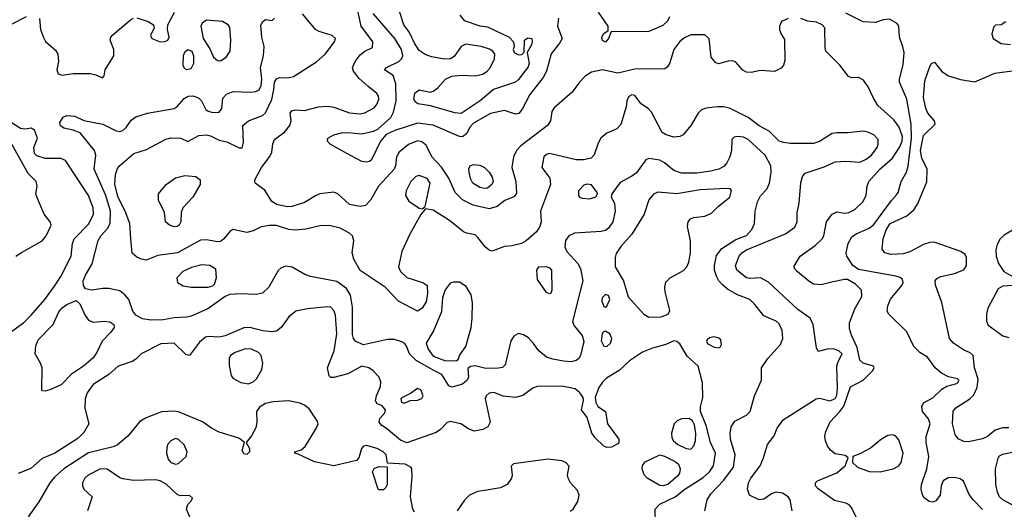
# Model space of a CAD drawing. Extents: x 1173029 to 1307123, y 522559 to 678521.
# Tile 209 of 256: x 1211311 to 1217655, y 592984 to 596137. Entities that reach past the tile are written whole.
import ezdxf

# ---------------------------------------------------------------- set-up
doc = ezdxf.new("R2010")
doc.units = 0

msp = doc.modelspace()

# ---------------------------------------------------------------- linework, layer by layer
at = {"layer": '0CON10XD'}
for points in [[(1211253, 596107), (1211355, 596157.5)], [(1211438.6, 596145), (1211445.4, 596075), (1211463, 596023), (1211477.3, 595997.3), (1211541.2, 595941.2), (1211556.9, 595915), (1211560.3, 595869.7), (1211550.8, 595815), (1211558.3, 595788.3), (1211585, 595778.8), (1211655, 595790.5), (1211765, 595790), (1211802.1, 595782.1), (1211845, 595762.5), (1211853.9, 595776.1), (1211862, 595815), (1211918.1, 595905), (1211916.7, 595945), (1211894.4, 596005), (1211898.5, 596025), (1211910.1, 596039.9), (1212025, 596136.4), (1212045, 596147.3)], [(1215725.6, 592975), (1215741.2, 593045), (1215764.6, 593085), (1215847.5, 593172.5), (1215910, 593255), (1215920.7, 593335), (1215891.8, 593435), (1215888.8, 593475), (1215894.6, 593515.4), (1215918.9, 593551.1), (1215995, 593589.5), (1216018.2, 593615), (1216045.4, 593715), (1216091.5, 593815), (1216090.6, 593895), (1216131.2, 593955), (1216213.6, 594045), (1216228.8, 594085), (1216224.6, 594135), (1216205, 594178.1), (1216185, 594196.5), (1216105, 594230), (1216046.5, 594305), (1216015, 594335.5), (1215936, 594366), (1215872.6, 594402.6), (1215840, 594430), (1215816.2, 594456.2), (1215800.6, 594485), (1215787.9, 594525), (1215786.9, 594555), (1215801.4, 594618.6), (1215835, 594663.6), (1215925, 594720.8), (1215995, 594746.9), (1216028.7, 594785), (1216045.3, 594825), (1216049.1, 594905), (1216065.9, 594965), (1216085, 595002.5), (1216124.4, 595045.6), (1216142.6, 595085), (1216153.2, 595155), (1216150.8, 595195), (1216113.8, 595265), (1216005, 595366.5), (1215975, 595380.5), (1215935, 595384.4), (1215915, 595380), (1215899.2, 595365), (1215897.8, 595295), (1215886.9, 595253.1), (1215867.8, 595215), (1215848, 595192), (1215815, 595175.4), (1215765, 595161.7), (1215675, 595149.5), (1215575, 595149.7), (1215525.2, 595165.2), (1215465.7, 595215.7), (1215435, 595231.5), (1215365, 595243.5), (1215345, 595235.6), (1215285, 595150.9), (1215255, 595128.5), (1215180.7, 595089.3), (1215126.7, 595015), (1215122.5, 594995), (1215142.5, 594955), (1215148.5, 594905), (1215132.1, 594835), (1215105, 594795.4), (1215085, 594780.3), (1215057.7, 594772.3), (1214885, 594762.9), (1214850, 594745), (1214826.9, 594715), (1214824.4, 594675), (1214835.6, 594645), (1214907.9, 594567.9), (1214925, 594534), (1214940.4, 594455), (1214921.8, 594388.2), (1214873.7, 594193.7), (1214883.5, 594165), (1214935, 594103.1), (1214945.8, 594065), (1214924.1, 593975), (1214913.8, 593956.2), (1214897.1, 593942.9), (1214865, 593934.7), (1214815, 593937.3), (1214745, 593950.9), (1214706.2, 593965), (1214655, 594004), (1214622.4, 594052.4), (1214588.6, 594088.6), (1214557.8, 594107.8), (1214525, 594115.6), (1214495, 594098.6), (1214475, 594068.8), (1214438.6, 593915), (1214421.7, 593898.3), (1214395, 593892.2), (1214315, 593891.1), (1214245, 593907.5), (1214215, 593903.3), (1214198.3, 593891.7), (1214203.3, 593835), (1214193.8, 593815), (1214165, 593790), (1214095, 593770.8), (1214075, 593778.8), (1214031.7, 593851.7), (1213978.2, 593878.2), (1213865, 593942.5), (1213822, 593985), (1213803.3, 594035), (1213791.7, 594051.7), (1213773, 594063), (1213725, 594077.5), (1213681.7, 594078.3), (1213525, 594043.5), (1213477.5, 594065), (1213461.4, 594085), (1213455, 594110), (1213456.2, 594285), (1213442.6, 594362.6), (1213416.4, 594406.4), (1213355, 594450.5), (1213183.8, 594483.8), (1213147, 594497), (1213066.4, 594543.6), (1213025, 594550), (1212995, 594538.8), (1212977, 594523), (1212916.1, 594413.9), (1212875, 594377.1), (1212835, 594366.9), (1212735, 594372.1), (1212663.5, 594366.5), (1212634.4, 594355.6), (1212522, 594275), (1212415, 594227.2), (1212385, 594220.6), (1212305, 594218.1), (1212235, 594204.7), (1212155, 594202.9), (1212101.5, 594211.5), (1212059.2, 594235), (1212040.2, 594260.2), (1212012.9, 594335), (1211988.6, 594365), (1211955, 594390.5), (1211886, 594406), (1211845, 594406), (1211774.6, 594394.6), (1211733.8, 594403.8), (1211720.9, 594425), (1211720.7, 594455), (1211735, 594491.9), (1211777.2, 594565), (1211815.9, 594715), (1211833.9, 594745), (1211877.4, 594792.6), (1211893.2, 594825), (1211895.2, 594905), (1211865.2, 595005), (1211791.3, 595175), (1211801.3, 595265), (1211792.9, 595295), (1211699.5, 595409.5), (1211656.2, 595426.2), (1211595, 595439.5), (1211574, 595454), (1211568.6, 595475), (1211589.7, 595510.3), (1211615, 595519.2), (1211665, 595515.7), (1211725, 595486.9), (1211845.3, 595465.3), (1211932.2, 595422.2), (1211955, 595417.5), (1211975, 595424.6), (1211997.4, 595442.6), (1212028.9, 595491.1), (1212058.6, 595511.4), (1212134.7, 595535.3), (1212305, 595565.6), (1212325, 595577.5), (1212370.5, 595629.5), (1212395.4, 595644.6), (1212427.2, 595647.2), (1212463.4, 595633.4), (1212482, 595615), (1212509.6, 595559.6), (1212525, 595547.1), (1212555, 595538.9), (1212595, 595541.1), (1212613.1, 595565), (1212619.1, 595630.9), (1212642.6, 595657.4), (1212685.4, 595674.6), (1212795, 595670.5), (1212832.5, 595675), (1212853.6, 595686.4), (1212867.6, 595712.4), (1212871.8, 595755), (1212861.7, 595828.3), (1212880.8, 595905), (1212886.2, 595965), (1212870, 596025), (1212865, 596100), (1212875, 596122.5), (1212895, 596137.5), (1212938.3, 596131.7), (1212953.6, 596146.4)], [(1212065, 596148.2), (1212138, 596125), (1212172.5, 596105), (1212177.5, 596085), (1212152.5, 596035), (1212161.2, 596015), (1212215, 595994.4), (1212245, 595995.8), (1212265.7, 596004.3), (1212274, 596025), (1212263.1, 596075), (1212265.5, 596105), (1212307.7, 596185)], [(1216262.5, 596145), (1216218.8, 596125), (1216206, 596095), (1216206, 596075), (1216215, 596047.5), (1216239.3, 596009.3), (1216240, 595875), (1216232, 595845), (1216218, 595825), (1216175, 595804.4), (1216085, 595810), (1216025, 595797.5), (1215995, 595799.5), (1215971.2, 595811.2), (1215925, 595864.2), (1215905, 595872.5), (1215875, 595870.8), (1215813, 595853), (1215795, 595862.5), (1215766.7, 595895), (1215754.2, 596014.2), (1215725, 596040), (1215635, 596039.2), (1215595, 596020.9), (1215564.1, 595995.9), (1215525.5, 595945), (1215500.3, 595859.7), (1215485, 595833.3), (1215468.8, 595821.2), (1215275, 595817.5), (1215165, 595792.5), (1215065, 595814.5), (1214995, 595800), (1214955, 595774.5), (1214918.1, 595735), (1214870.6, 595669.4), (1214755, 595570), (1214738.6, 595545), (1214730, 595485), (1214712.5, 595455), (1214538.9, 595325), (1214511.2, 595295), (1214493.3, 595255), (1214482, 595185), (1214506.8, 595095), (1214511.7, 595018.3), (1214495, 594996), (1214437.6, 594972.4), (1214386.6, 594933.4), (1214335, 594919.7), (1214232.5, 594942.5), (1214165, 594976.8), (1214116.9, 595025), (1214075, 595117.5), (1214027.9, 595187.9), (1213967.2, 595255), (1213928.8, 595328.8), (1213901.5, 595351.5), (1213875, 595357.6), (1213815, 595332.5), (1213755, 595283.3), (1213738.8, 595255), (1213732.9, 595195), (1213723.8, 595175), (1213623.5, 595065), (1213571.4, 594975), (1213539.6, 594940.4), (1213505, 594933.3), (1213435, 594947.5), (1213361.2, 595015), (1213335, 595027.1), (1213245, 595015.8), (1213217.5, 595002.5), (1213145, 594958.9), (1213065, 594934.4), (1213035, 594932.5), (1212966.5, 594946.5), (1212936.2, 594966.2), (1212890.4, 595040.4), (1212827.5, 595085), (1212825.6, 595105), (1212869.6, 595185), (1212922.9, 595257.1), (1212934.6, 595285), (1212941.5, 595338.5), (1212951.9, 595365), (1213018.6, 595415), (1213050.8, 595455), (1213060, 595485), (1213054, 595535), (1213065, 595550), (1213085, 595556), (1213145, 595552.5), (1213235, 595576.7), (1213295, 595580), (1213335, 595572.9), (1213435, 595537.2), (1213505, 595531.8), (1213535, 595536.6), (1213595, 595568.9), (1213614.6, 595595), (1213623.9, 595625), (1213622.1, 595645), (1213611.3, 595661.3), (1213555, 595709.7), (1213497.4, 595757.4), (1213462.2, 595805), (1213455, 595830), (1213471.9, 595868.1), (1213505, 595911.4), (1213535, 595934.2), (1213585, 595957.5), (1213585.8, 595995), (1213510, 596095), (1213491.1, 596185)], [(1212947.2, 595687.2), (1212952.4, 595735), (1212965, 595756.4), (1212985, 595763.8), (1213038, 595762), (1213075, 595770.5), (1213224.2, 595865.8), (1213280, 595915), (1213340, 595995), (1213345.8, 596015), (1213325, 596035.6), (1213240.9, 596060.9), (1213217.5, 596075), (1213132.9, 596175)], [(1214783.1, 596146.9), (1214775.5, 596095), (1214806.9, 596015), (1214790, 595985), (1214735, 595916.2), (1214704.3, 595805.7), (1214684.8, 595765.2), (1214598.2, 595655), (1214548.5, 595561.5), (1214527, 595533), (1214505, 595528.9), (1214435, 595552.1), (1214345, 595532.7), (1214235, 595471.8), (1214212.1, 595445), (1214191.9, 595405), (1214165, 595382.5), (1214145, 595384.3), (1213975, 595458.6), (1213875, 595470), (1213727.3, 595422.7), (1213673.1, 595396.9), (1213636.1, 595353.9), (1213578, 595235), (1213565.6, 595224.4), (1213545, 595219.4), (1213515, 595223.8), (1213418, 595275), (1213311.2, 595335), (1213293.8, 595355), (1213296.7, 595375), (1213334.6, 595395.4), (1213385, 595409.2), (1213425, 595411.5), (1213515, 595401.5), (1213591.3, 595418.7), (1213618.1, 595431.9), (1213701.9, 595508.1), (1213718.9, 595541.1), (1213736.2, 595613.8), (1213734.7, 595724.7), (1213717.7, 595777.7), (1213662, 595815), (1213675, 595830), (1213753.1, 595866.9), (1213773.6, 595886.4), (1213780, 595905), (1213770.4, 595945), (1213727.3, 596015), (1213588, 596178)], [(1214155, 595532.8), (1214115, 595536.7), (1213957.7, 595582.3), (1213876.2, 595595), (1213861.9, 595605), (1213851.1, 595625), (1213856.7, 595665), (1213885, 595685.5), (1213955, 595671.1), (1213975, 595677.3), (1214005, 595698.8), (1214055, 595753.6), (1214095, 595774.5), (1214155, 595780.9), (1214245.4, 595774.6), (1214295, 595787.1), (1214323.8, 595805), (1214342.1, 595827.9), (1214371.2, 595885), (1214373.3, 595915), (1214360, 595935), (1214337, 595947), (1214285, 595964.3), (1214185, 595980), (1214155.7, 595965), (1214110.3, 595899.7), (1214085.9, 595884.1), (1214047.3, 595882.7), (1213965, 595898.2), (1213923.3, 595913.3), (1213885, 595939.1), (1213855.7, 595985), (1213823.4, 596055), (1213786.4, 596105), (1213758.8, 596188.8)], [(1214145.7, 596165.7), (1214175, 596132.2), (1214275, 596098.6), (1214325, 596091.4), (1214464, 596025), (1214492, 595995), (1214496.2, 595965), (1214490, 595945), (1214496.4, 595926.4), (1214525, 595910), (1214547, 595913), (1214561.7, 595928.3), (1214563.3, 596005), (1214585, 596020), (1214610, 596015), (1214613.8, 595995), (1214608, 595975), (1214580, 595925), (1214592.9, 595855), (1214585, 595830), (1214565, 595805.6), (1214525, 595751.9), (1214505, 595734.5), (1214363, 595687), (1214278.2, 595615), (1214155, 595532.8)], [(1215498.6, 596155), (1215485, 596128), (1215455, 596100.6), (1215365, 596061.9), (1215121.7, 596058.3), (1215104.3, 596015), (1215085, 595992.9), (1215065, 596003.8), (1215062.5, 596025), (1215075, 596047.5), (1215103, 596067), (1215102.5, 596095), (1215040.9, 596185)], [(1216705.3, 592925.3), (1216670.4, 592995), (1216655, 593013.6), (1216635, 593023.8), (1216560.7, 593040.7), (1216456.3, 593116.3), (1216439.2, 593135), (1216439.2, 593155), (1216451.9, 593168.1), (1216575, 593218.7), (1216629.2, 593265), (1216650, 593315), (1216630, 593330), (1216565, 593340.5), (1216535, 593365.4), (1216515, 593393.6), (1216502.9, 593425), (1216499.2, 593455), (1216504.8, 593485.2), (1216532.9, 593547.1), (1216596.2, 593613.8), (1216620.5, 593649.5), (1216665, 593773.8), (1216746.7, 593815), (1216806.2, 593875), (1216816.7, 593895), (1216812.5, 593905), (1216745, 593925.6), (1216724, 593944), (1216706.9, 594026.9), (1216670.8, 594105), (1216658.3, 594148.3), (1216657.5, 594185), (1216691.1, 594275), (1216737.9, 594355), (1216735.5, 594395), (1216696.9, 594435), (1216645, 594464), (1216625, 594464.7), (1216551.9, 594448.1), (1216475, 594429.2), (1216426, 594435), (1216395, 594453.3), (1216320, 594515), (1216302.9, 594535), (1216300.9, 594549.1), (1216339.2, 594615), (1216437.4, 594682.6), (1216481.8, 594725), (1216491.5, 594745), (1216509.1, 594835), (1216545, 594885.8), (1216575, 594900.8), (1216625, 594891.2), (1216653.8, 594895), (1216692, 594915), (1216744, 594965), (1216764.3, 595005), (1216771.5, 595065), (1216782.2, 595095), (1216853.8, 595175), (1216935.5, 595244.5), (1216981.5, 595318.5), (1216996, 595355), (1216999.4, 595385), (1216976.8, 595445), (1216942.3, 595492.3), (1216840, 595585), (1216809.2, 595635), (1216778, 595705), (1216747.6, 595747.6), (1216715, 595764.2), (1216672.3, 595762.3), (1216651.2, 595771.2), (1216594.5, 595844.5), (1216506.2, 595935), (1216500, 595955), (1216498, 596085), (1216481.2, 596105), (1216445, 596121.4), (1216388.3, 596128.3), (1216345, 596145.8)], [(1217515, 592983.6), (1217454.3, 593045), (1217428.6, 593078.6), (1217391.9, 593165), (1217370.9, 593180.9), (1217335, 593190), (1217292.9, 593187.1), (1217261.5, 593168.5), (1217248.8, 593135), (1217242.9, 593075), (1217215, 593038.5), (1217195, 593031.1), (1217172, 593035), (1217138.8, 593058.8), (1217127, 593077), (1217119.5, 593115), (1217121.5, 593145), (1217156.5, 593245), (1217168.1, 593325), (1217151.8, 593415), (1217152.6, 593452.6), (1217176.4, 593535), (1217166, 593566), (1217128.6, 593615), (1217123, 593647), (1217135, 593670), (1217195, 593701.9), (1217252.5, 593757.5), (1217285, 593776.4), (1217348.8, 593795), (1217360.8, 593805), (1217362.5, 593815), (1217353.3, 593825), (1217295, 593838.2), (1217250.9, 593860.9), (1217209.4, 593895), (1217159.4, 593965), (1217110.6, 593995), (1217072, 594032), (1217027.5, 594127.5), (1216911.1, 594241.1), (1216899.7, 594259.7), (1216904.1, 594294.1), (1216922.8, 594337.2), (1216995, 594426.2), (1217004.2, 594445), (1217000, 594465), (1216985, 594477.1), (1216956.4, 594486.4), (1216715, 594528.1), (1216679.2, 594555), (1216640.5, 594615), (1216635.5, 594635), (1216648.5, 594695), (1216671.9, 594738.1), (1216701.3, 594758.7), (1216784.7, 594795.3), (1216815, 594818.8), (1216927.7, 594972.3), (1216961.4, 595008.6), (1216971.9, 595025), (1216991.2, 595095), (1217024.3, 595155.7), (1217035.6, 595194.4), (1217057.9, 595375), (1217054.8, 595465), (1217028.1, 595625), (1216980.9, 595735), (1216980.9, 595755), (1217003.7, 595846.3), (1217008.9, 595925), (1217002.4, 595962.4), (1216980, 596025), (1216976.2, 596095), (1216965, 596113.3), (1216915, 596141.2), (1216875, 596136), (1216825, 596118.8), (1216745, 596122.5), (1216635, 596179.2)], [(1212605, 595872.5), (1212641.5, 595895), (1212667.9, 595935), (1212672.1, 596005), (1212665, 596086.7), (1212654.3, 596105), (1212618, 596125), (1212515, 596134), (1212487.3, 596115), (1212478.9, 596095), (1212492.2, 596015), (1212535, 595950), (1212559.1, 595895), (1212584.7, 595874.7), (1212605, 595872.5)], [(1217665, 596123.3), (1217635.9, 596104.1), (1217598.3, 596101.7), (1217585, 596090), (1217575.9, 596044.1), (1217584.3, 596015), (1217635, 595984.6), (1217695, 595978.2)], [(1212385, 595816.2), (1212415, 595822.5), (1212433, 595857), (1212433, 595903), (1212421.2, 595931.2), (1212395, 595942), (1212373.2, 595926.8), (1212364, 595905), (1212362, 595845), (1212371.2, 595825), (1212385, 595816.2)], [(1217685, 593508.5), (1217645, 593509.5), (1217595.4, 593494.6), (1217546.6, 593453.4), (1217515, 593438), (1217425, 593418), (1217395, 593420.8), (1217358.6, 593438.6), (1217337.5, 593465), (1217321.1, 593535), (1217325, 593616), (1217343, 593637), (1217433.3, 593696.7), (1217457.9, 593722.1), (1217480.5, 593769.5), (1217487.4, 593822.6), (1217462.9, 593895), (1217454.2, 593975), (1217435, 593992.5), (1217392.2, 594012.2), (1217328, 594055), (1217301.4, 594085), (1217252.9, 594315), (1217212.3, 594427.7), (1217209.2, 594455), (1217220.2, 594469.8), (1217247, 594483), (1217335, 594503.5), (1217394.5, 594525.5), (1217412.5, 594555), (1217412.5, 594605), (1217404, 594625), (1217374.6, 594644.6), (1217203.9, 594703.9), (1217175, 594702.9), (1217135, 594690), (1217046.7, 594643.3), (1217005, 594629.7), (1216925, 594624.6), (1216886.2, 594635), (1216869.1, 594659.1), (1216873.8, 594725), (1216895, 594783.5), (1216920, 594825), (1217026.5, 594875), (1217073.8, 594915), (1217097, 594953), (1217156.5, 595093.5), (1217157.9, 595175), (1217123.5, 595245), (1217114.8, 595295), (1217135, 595392), (1217210, 595465), (1217205, 595486.7), (1217162, 595535), (1217149.2, 595565), (1217134.5, 595635), (1217143.9, 595743.9), (1217174.6, 595835.4), (1217185, 595856), (1217205, 595863.8), (1217253.6, 595803.6), (1217296.2, 595776.2), (1217372.4, 595752.4), (1217465, 595736.7), (1217595, 595792.5), (1217705, 595808)], [(1216288.1, 592975), (1216275.6, 593045), (1216262.5, 593065), (1216225, 593087.3), (1216185, 593094.5), (1216155, 593084.5), (1216105, 593050.6), (1216075, 593044.4), (1216014.2, 593075), (1215999.4, 593115), (1216006.4, 593155), (1216021.2, 593185), (1216081.5, 593265), (1216103.8, 593316.2), (1216128.7, 593401.3), (1216173.2, 593456.8), (1216192.6, 593507.4), (1216230.6, 593559.4), (1216443.5, 593696.5), (1216465, 593699.6), (1216533.8, 593683.8), (1216565, 593698), (1216575, 593720), (1216580.6, 593765), (1216575.2, 593905), (1216583.9, 593936.1), (1216609.4, 593985), (1216590, 594005), (1216553, 594017), (1216513.7, 594016.3), (1216455, 594000), (1216444.2, 594024.2), (1216424.4, 594175), (1216404.5, 594214.5), (1216325, 594270.6), (1216135, 594447.9), (1216085, 594475.3), (1216015, 594470), (1215995, 594474.1), (1215931.5, 594525), (1215922.7, 594555), (1215947.3, 594615), (1215964.8, 594635.2), (1215995, 594654.8), (1216245, 594757.1), (1216305, 594802), (1216319.4, 594835), (1216320.6, 594895), (1216333.1, 594955), (1216343.5, 595086.5), (1216355, 595127.5), (1216371.2, 595148.8), (1216495, 595189.2), (1216565, 595221.4), (1216635, 595226.4), (1216725, 595218.9), (1216765, 595238.7), (1216799.1, 595265), (1216835.5, 595315), (1216842.5, 595335), (1216841.9, 595365), (1216815, 595395.5), (1216775, 595413.8), (1216745, 595419.6), (1216645, 595407.7), (1216575, 595409.5), (1216545.5, 595404.5), (1216465, 595352), (1216425, 595340.8), (1216275, 595340), (1216235, 595345.7), (1216205, 595355.7), (1216139.8, 595419.8), (1216075, 595453.2), (1216005, 595506.5), (1215885, 595566.4), (1215846, 595576), (1215807, 595577), (1215735, 595566.7), (1215705, 595555.7), (1215682.5, 595535), (1215635, 595456.2), (1215585, 595396.2), (1215565, 595384.2), (1215525, 595381.4), (1215476.7, 595395), (1215451.1, 595411.1), (1215381.7, 595541.7), (1215362.9, 595562.9), (1215316, 595596), (1215275, 595648.6), (1215255, 595652.9), (1215235, 595642), (1215222.2, 595615), (1215219.4, 595575), (1215185, 595462), (1215158, 595435), (1215093.4, 595406.6), (1215055.5, 595374.5), (1215038, 595342), (1215012.4, 595267.6), (1214992, 595245), (1214943.6, 595233.6), (1214896.4, 595233.6), (1214725, 595275.5), (1214705, 595269.4), (1214688.6, 595255), (1214674.3, 595185), (1214726.9, 595116.9), (1214730.4, 595075), (1214665.5, 594905), (1214670.5, 594835), (1214662.5, 594805), (1214639.8, 594770.2), (1214575, 594713.3), (1214545, 594696.7), (1214485, 594681.2), (1214435, 594676), (1214355, 594646), (1214335, 594652), (1214311.3, 594671.3), (1214263.8, 594735), (1214245, 594751.2), (1214192.3, 594762.3), (1214171.2, 594771.2), (1214080.8, 594845), (1213975, 594911.4), (1213925, 594920), (1213895, 594883.3), (1213823.6, 594755), (1213772, 594645), (1213751.4, 594545), (1213765, 594516.2), (1213805, 594478), (1213913.2, 594443.2), (1213935.8, 594425), (1213939.1, 594375), (1213929.1, 594320.9), (1213905, 594279.2), (1213875, 594261.2), (1213752.5, 594325), (1213665.5, 594415.5), (1213505, 594521.8), (1213463.8, 594595), (1213453.8, 594635), (1213464.5, 594715), (1213455.7, 594745), (1213435, 594762.5), (1213375, 594793.8), (1213305, 594811.1), (1213245, 594810.4), (1213155, 594787.2), (1213085, 594781.2), (1213045, 594785.8), (1212965, 594812.2), (1212917.7, 594812.3), (1212867.6, 594802.4), (1212815, 594778.2), (1212775, 594767.8), (1212685, 594785.7), (1212665, 594774.2), (1212625.6, 594725), (1212605, 594709.4), (1212585, 594705.6), (1212515, 594718.9), (1212475, 594716.5), (1212328, 594635), (1212201.3, 594618.7), (1212125, 594588.8), (1212095, 594594), (1212065, 594608), (1212035, 594633.3), (1212026.4, 594726.4), (1212020.9, 594825), (1211989.6, 594905), (1211945, 594993.1), (1211924.3, 595075), (1211928.7, 595141.3), (1211941.2, 595178.8), (1211955, 595199.2), (1212045.5, 595274.5), (1212127.9, 595302.1), (1212253.2, 595366.8), (1212285, 595377.1), (1212350, 595375), (1212395, 595353.3), (1212465, 595391.5), (1212515, 595394.6), (1212539.1, 595389.1), (1212595, 595360.9), (1212645, 595351.4), (1212725, 595311.2), (1212745, 595312.5), (1212753.6, 595346.4), (1212748, 595455), (1212784.2, 595485), (1212875, 595520.4), (1212893.7, 595536.3), (1212936.1, 595623.9), (1212947.2, 595687.2)], [(1211236.7, 594113.3), (1211335, 594184.6), (1211385, 594233.6), (1211472.9, 594335), (1211535, 594421.1), (1211575.8, 594484.2), (1211642.7, 594615), (1211651.8, 594695), (1211662.7, 594725), (1211757.2, 594822.8), (1211785.4, 594885), (1211783.2, 594925), (1211754, 595005), (1211605, 595230), (1211575, 595244.3), (1211475, 595243.2), (1211421.2, 595261.2), (1211405, 595276.2), (1211402.5, 595315), (1211425.5, 595375), (1211405, 595426.2), (1211385, 595439.2), (1211345, 595431.9), (1211315, 595436.4), (1211255.4, 595475)], [(1211286.4, 594613.6), (1211322.2, 594637.8), (1211456.4, 594713.6), (1211481.1, 594745), (1211512.9, 594815), (1211507.5, 594835), (1211468.1, 594885), (1211424.3, 594985), (1211415.7, 595015), (1211423.1, 595065), (1211416.7, 595095), (1211365, 595146.9), (1211248.2, 595355)], [(1214305, 595050), (1214275, 595056.5), (1214230, 595085), (1214214.5, 595115), (1214206.9, 595155), (1214204.2, 595175.8), (1214214.2, 595195.8), (1214235.7, 595204.3), (1214275, 595200), (1214305.4, 595185.4), (1214335.3, 595155.3), (1214355, 595123.8), (1214361.5, 595095), (1214353.1, 595075), (1214325, 595052.9), (1214305, 595050)], [(1212305, 594803.8), (1212276.2, 594815), (1212250, 594835), (1212244, 594895), (1212204.4, 594975), (1212205.6, 595015), (1212255, 595075.6), (1212315, 595119.6), (1212375, 595133.1), (1212445, 595127.8), (1212474.2, 595105), (1212472.9, 595075), (1212425.3, 594994.7), (1212362.9, 594925), (1212351.8, 594895), (1212349.1, 594835), (1212338.9, 594815), (1212325, 594804.6), (1212305, 594803.8)], [(1213905, 594920), (1213922.5, 594935), (1213956.5, 595085), (1213935.7, 595115), (1213885, 595134.6), (1213863.1, 595126.9), (1213830, 595095), (1213800, 595035), (1213795.7, 595005), (1213818.9, 594968.9), (1213885, 594923.8), (1213905, 594920)], [(1214985, 594984.4), (1215022.7, 594997.3), (1215033.8, 595015), (1215031.2, 595025), (1214995, 595073.8), (1214967.7, 595077.7), (1214945, 595071.2), (1214912, 595035), (1214911.2, 595005), (1214917.5, 594995), (1214935, 594988), (1214985, 594984.4)], [(1215365, 594222), (1215445, 594222.9), (1215488.5, 594241.5), (1215500.8, 594265), (1215470, 594385), (1215467.1, 594415), (1215473.6, 594446.4), (1215502.5, 594475), (1215588.2, 594521.8), (1215609.1, 594545), (1215622.1, 594575), (1215632.1, 594635), (1215632.6, 594712.6), (1215614.4, 594805.6), (1215617.1, 594835), (1215634, 594855), (1215655, 594864.4), (1215725, 594871.5), (1215768.9, 594891.1), (1215813.8, 594936.2), (1215886, 594995), (1215896.7, 595036.7), (1215888.8, 595048.8), (1215865, 595050), (1215695, 595040.8), (1215545, 595016.4), (1215423, 595027), (1215395, 595013.3), (1215365, 594976.7), (1215334.6, 594885.4), (1215255, 594755.8), (1215183.9, 594676.1), (1215155, 594631.2), (1215147.1, 594605), (1215148.6, 594545), (1215200.6, 594455), (1215232.5, 594352.5), (1215331.7, 594241.7), (1215365, 594222)], [(1217707.3, 594782.7), (1217655, 594750), (1217629.2, 594725), (1217609.8, 594690.2), (1217601.5, 594655), (1217602.1, 594615), (1217616.9, 594566.9), (1217651.2, 594515), (1217742.5, 594465)], [(1212525, 594414.5), (1212555, 594424.2), (1212565, 594433.8), (1212579.2, 594475), (1212575, 594530), (1212535, 594554.5), (1212485, 594558.7), (1212417.9, 594542.1), (1212362, 594515), (1212323.3, 594475), (1212327.5, 594445), (1212365, 594422.9), (1212415, 594414.6), (1212525, 594414.5)], [(1214725, 594371.2), (1214705, 594380), (1214646.7, 594465), (1214643.8, 594525), (1214655, 594546.2), (1214705, 594548.6), (1214725, 594540), (1214738, 594525), (1214738.8, 594395), (1214733.6, 594376.4), (1214725, 594371.2)], [(1214055, 593940), (1214125, 593942.5), (1214135, 593950), (1214143.8, 593975), (1214186.5, 594033.5), (1214218.9, 594155), (1214226.8, 594215), (1214227.7, 594315), (1214220.4, 594365), (1214188.3, 594418.3), (1214145, 594447.5), (1214105, 594447.5), (1214085, 594440.6), (1214052.6, 594397.4), (1214035.7, 594345), (1214029.3, 594255), (1213977.3, 594132.8), (1213929.2, 594055), (1213942, 594015), (1213975, 593971.2), (1214055, 593940)], [(1217743, 594427), (1217645, 594420.8), (1217615, 594404), (1217549.5, 594280.5), (1217540.8, 594240.8), (1217541.1, 594195), (1217550.4, 594170.4), (1217645, 594102.3), (1217685, 594090)], [(1215085, 594286.7), (1215095, 594293.3), (1215114, 594335), (1215105, 594360), (1215085, 594368), (1215062.9, 594345), (1215060.8, 594325), (1215075, 594290), (1215085, 594286.7)], [(1211475, 593746), (1211457.5, 593747.5), (1211453.3, 593753.3), (1211454.6, 593895), (1211445.3, 593925.3), (1211411.1, 593985), (1211413.7, 594036.3), (1211430.6, 594075), (1211525.3, 594174.7), (1211563.5, 594255), (1211585, 594281.9), (1211615, 594303.1), (1211675, 594329.2), (1211697.8, 594307.8), (1211732, 594232), (1211755, 594202.9), (1211785, 594190), (1211855, 594195.4), (1211890.7, 594190.7), (1211916.2, 594175), (1211918.8, 594155), (1211898.8, 594125), (1211842.7, 594067.3), (1211807.1, 593995), (1211781.7, 593958.3), (1211721.4, 593905), (1211645, 593855.4), (1211578.6, 593785), (1211505, 593754.4), (1211475, 593746)], [(1215408.2, 592895), (1215406.1, 592985), (1215435, 593016.9), (1215534, 593065), (1215597, 593113), (1215715, 593188.5), (1215754.6, 593225), (1215782.3, 593265), (1215793.6, 593345), (1215762.3, 593415), (1215734.1, 593525), (1215697.5, 593615), (1215697.3, 593645), (1215712.5, 593705), (1215709.4, 593799.4), (1215683.5, 593905), (1215610.6, 593970.6), (1215565, 594050), (1215545, 594065.8), (1215525, 594068.6), (1215475, 594046.2), (1215387.6, 594022.4), (1215324, 593996), (1215240.1, 593939.9), (1215172.6, 593877.4), (1215091.9, 593828.1), (1215065, 593802.2), (1215042, 593768), (1215019.1, 593705), (1215022.6, 593672.6), (1215035.6, 593645.6), (1215086, 593615), (1215097.5, 593535), (1215172, 593435), (1215171.2, 593415), (1215164.2, 593405.8), (1215125, 593384.2), (1215095, 593381.9), (1215075, 593390.6), (1215019.2, 593445), (1214998, 593475), (1214966.2, 593575), (1214931.2, 593625), (1214944.2, 593685), (1214940.8, 593705), (1214920.8, 593735), (1214889.4, 593759.4), (1214805, 593776.9), (1214645.5, 593774.5), (1214618, 593765), (1214552.7, 593717.3), (1214506.5, 593703.5), (1214425, 593711.8), (1214365, 593737.1), (1214335, 593732.5), (1214317.5, 593715), (1214310.9, 593695), (1214341.4, 593545), (1214327.5, 593515), (1214295, 593498), (1214238.3, 593488.3), (1214201.7, 593501.7), (1214152.5, 593535), (1214085, 593550.5), (1214065, 593544.3), (1214022.6, 593497.4), (1213995, 593478.5), (1213805, 593413.3), (1213765, 593428.8), (1213674, 593504), (1213644, 593525), (1213628, 593545), (1213630.5, 593569.5), (1213662.5, 593605), (1213667.5, 593625), (1213645, 593652.5), (1213615, 593662.5), (1213603.6, 593683.6), (1213610, 593715), (1213636, 593775), (1213638.6, 593805), (1213627.1, 593835), (1213589.2, 593875), (1213561.2, 593895), (1213515, 593905.3), (1213425, 593857.7), (1213334, 593834), (1213315, 593833.3), (1213304.1, 593844.1), (1213293.3, 593895), (1213336.1, 594005), (1213354.8, 594115), (1213345, 594233.8), (1213335, 594264.3), (1213315.7, 594285), (1213295, 594289.1), (1213165, 594276.2), (1213090, 594260), (1213045.5, 594224.5), (1212995, 594154.2), (1212965, 594131.9), (1212935, 594127.8), (1212877.2, 594132.8), (1212826.6, 594146.6)], [(1212826.6, 594146.6), (1212795, 594154.6), (1212755, 594152.9), (1212635, 594100.7), (1212595, 594093.3), (1212525, 594096.7), (1212508, 594092), (1212469.9, 594060.1), (1212405, 593974), (1212380.7, 593980.7), (1212305, 594053.3), (1212220.7, 594049.3), (1212093.3, 593985), (1212059.1, 593950.9), (1212034.4, 593935.6), (1211945.8, 593905), (1211885, 593853.3), (1211785, 593787.8), (1211744.4, 593735), (1211731.5, 593695), (1211730.9, 593635), (1211755.5, 593535), (1211725, 593479.4), (1211685, 593440.8), (1211537.5, 593345), (1211455, 593310.9), (1211382.7, 593247.3), (1211300, 593215)], [(1215095, 594031.9), (1215116.9, 594055), (1215125.6, 594085), (1215114.3, 594115), (1215085, 594131.9), (1215072.5, 594127.5), (1215064.1, 594115.9), (1215058.5, 594068.5), (1215074, 594034), (1215095, 594031.9)], [(1215815, 594023.8), (1215825, 594027.5), (1215833.9, 594046.1), (1215828, 594075), (1215816.6, 594086.6), (1215785, 594094), (1215755, 594088), (1215740, 594075), (1215736.7, 594065), (1215745, 594050), (1215785, 594028), (1215815, 594023.8)], [(1212785, 593793.3), (1212815, 593804.3), (1212837.5, 593825), (1212871.4, 593885), (1212876.5, 593925), (1212866.4, 593975), (1212850, 593995), (1212805.3, 594015.3), (1212765, 594017.3), (1212700, 593995), (1212668, 593975), (1212660, 593955), (1212661.2, 593911.2), (1212672.5, 593845), (1212685, 593828.8), (1212735, 593800), (1212785, 593793.3)], [(1213785, 593667.5), (1213805, 593673.8), (1213825.8, 593684.2), (1213875, 593687.8), (1213901.3, 593698.7), (1213910.8, 593715), (1213895, 593753.8), (1213875, 593762.5), (1213829.7, 593730.3), (1213777.5, 593705), (1213767.5, 593695), (1213770, 593675), (1213785, 593667.5)], [(1213855.4, 592965), (1213844.7, 592985), (1213828, 593065), (1213840, 593195), (1213837.1, 593245), (1213830.8, 593255), (1213795, 593274.4), (1213681.7, 593281.7), (1213672.5, 593335), (1213652.5, 593355), (1213615, 593376.4), (1213545, 593394.2), (1213525, 593391.2), (1213512.9, 593375), (1213495.6, 593315), (1213480.4, 593299.6), (1213335, 593263.6), (1213209.4, 593289.4), (1213105, 593338.8), (1213082.5, 593345), (1213082.5, 593355), (1213125, 593368), (1213150.9, 593389.1), (1213221.5, 593505), (1213233.8, 593535), (1213227.9, 593555), (1213175, 593631.2), (1213145, 593654), (1213115, 593666.7), (1213045, 593682.1), (1212944.1, 593675.9), (1212894.1, 593665.9), (1212855, 593642.2), (1212836.5, 593615), (1212839.6, 593545), (1212831.5, 593508.5), (1212805, 593457.5), (1212770, 593415), (1212791.2, 593375), (1212791.2, 593355), (1212775, 593336.2), (1212755, 593341.2), (1212744, 593365), (1212760, 593415), (1212723.4, 593443.4), (1212595, 593481.1), (1212546.1, 593506.1), (1212487.8, 593547.8), (1212335, 593611.6), (1212305, 593616.9), (1212225, 593612.3), (1212125, 593573.1), (1212085, 593549.1), (1212007.5, 593455), (1211940.4, 593399.6), (1211913.2, 593386.8), (1211755, 593348.7), (1211595.5, 593245), (1211535, 593191.9), (1211505.5, 593155), (1211435, 593032), (1211365.4, 592935)], [(1215635, 593371.5), (1215655, 593392.5), (1215665.6, 593425), (1215667.9, 593472.1), (1215658.1, 593528.1), (1215645, 593554.7), (1215625, 593569.4), (1215575, 593567.1), (1215547.8, 593555), (1215528.5, 593535), (1215510.7, 593475), (1215513.2, 593445), (1215523.8, 593425), (1215552.2, 593402.2), (1215605, 593375.3), (1215635, 593371.5)], [(1212315, 593275.4), (1212335, 593279.6), (1212383.1, 593325), (1212390, 593355), (1212369.6, 593399.6), (1212335, 593432.9), (1212315, 593439.2), (1212285, 593425.8), (1212265.4, 593404.6), (1212257.8, 593382.2), (1212257.3, 593345), (1212267.1, 593307.1), (1212285, 593286.5), (1212315, 593275.4)], [(1216855, 593224.6), (1216940, 593245), (1216976, 593265), (1216990, 593285), (1217003.3, 593345), (1216975, 593432.5), (1216955, 593458), (1216934.2, 593464.2), (1216905, 593459.4), (1216864, 593435), (1216792.3, 593377.7), (1216725, 593341.2), (1216680, 593325), (1216677.5, 593285), (1216710, 593255), (1216785, 593226.9), (1216855, 593224.6)], [(1217745, 592991.2), (1217645, 593045.4), (1217624.6, 593065), (1217610.4, 593095), (1217600.9, 593145), (1217599.5, 593245), (1217615.7, 593314.3), (1217625, 593328.8), (1217645, 593339.2), (1217735, 593358.6)], [(1214857.2, 592972.8), (1214877.1, 592985), (1214907.9, 593035), (1214915.4, 593075), (1214905.3, 593105.3), (1214859.2, 593155), (1214844, 593185), (1214841.2, 593205), (1214851.7, 593261.7), (1214830, 593285), (1214805, 593296), (1214715, 593307.5), (1214493, 593277), (1214478.3, 593261.7), (1214483.3, 593205), (1214478.8, 593185), (1214452.5, 593145), (1214407.8, 593122.2), (1214318, 593108), (1214260.8, 593099.2), (1214208.6, 593075), (1214176.2, 593043.8), (1214130.5, 592975)], [(1215455, 593134.4), (1215435, 593136.7), (1215354.2, 593185), (1215335, 593206.2), (1215322.5, 593245), (1215323.9, 593266.1), (1215340.2, 593289.8), (1215435, 593335.5), (1215465, 593327.5), (1215535, 593291.6), (1215555.3, 593275), (1215567.2, 593245), (1215562.5, 593217.5), (1215550.5, 593199.5), (1215486.3, 593143.7), (1215455, 593134.4)], [(1212408.7, 592928.7), (1212386, 592985), (1212393.9, 593016.1), (1212418.3, 593041.7), (1212423.3, 593055), (1212405, 593073.3), (1212345, 593072), (1212325, 593078.6), (1212255, 593146.5), (1212215, 593168.5), (1212185, 593173.6), (1212045, 593170.5), (1211975, 593180.5), (1211955, 593186.5), (1211875, 593242.9), (1211832, 593245), (1211752.2, 593205), (1211729.5, 593185), (1211714.4, 593155), (1211714.3, 593135), (1211724.6, 593114.6), (1211778.6, 593065), (1211746.9, 592975)], [(1213655, 593110), (1213625, 593110), (1213620, 593115), (1213583.8, 593225), (1213595, 593247.5), (1213625, 593260), (1213677.5, 593257.5), (1213677.5, 593145), (1213670, 593125), (1213655, 593110)]]:
    msp.add_lwpolyline(points, dxfattribs=at)

doc.saveas('drawing.dxf')
